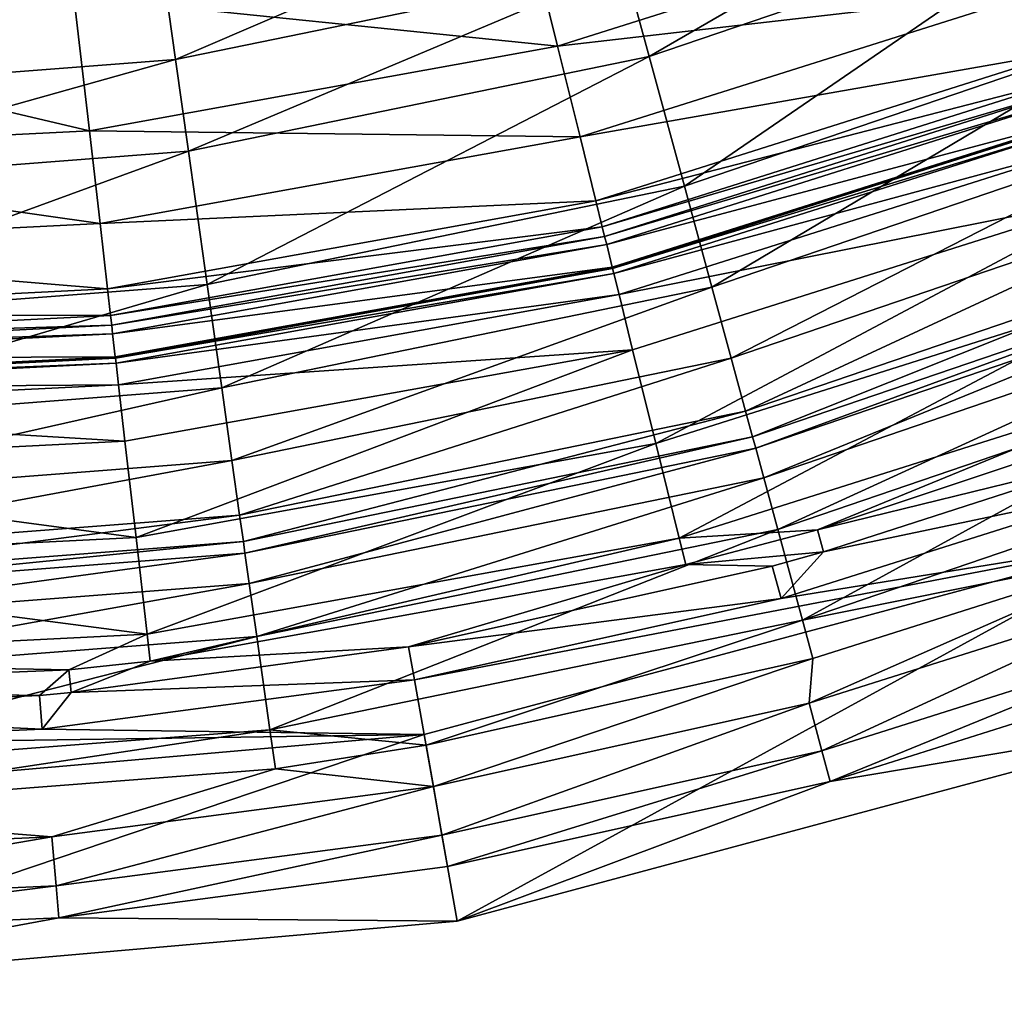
# Model space of a CAD drawing. Header units: millimetres. Extents: x 26 to 326, y -150 to 150.
# Tile 19 of 256: x 187 to 220, y -150 to -118. Entities that reach past the tile are written whole.
import ezdxf

# ---------------------------------------------------------------- set-up
doc = ezdxf.new("R2010")
doc.units = ezdxf.units.MM
doc.header["$LTSCALE"] = 25.4
doc.layers.get('0').update_dxf_attribs({"true_color": 0xff5454})

# ---------------------------------------------------------------- blocks, each defined once
blk = doc.blocks.new('Z_o_enie AMALFI_8381_8380 pm 1.STL')
at = {"color": 58, "true_color": 0x4c4c0c}
mesh = blk.add_polyface(dxfattribs=at)
corners = [(203.867, -114.543, 135.43), (219.896, -114.134, 117.834), (204.937, -118.869, 117.834), (218.281, -109.98, 135.43)]
mesh.append_faces([[corners[k] for k in face] for face in [(0, 1, 2), (1, 0, 3)]], dxfattribs={"vtx0": -1, "color": 58})
mesh = blk.add_polyface(dxfattribs=at)
corners = [(221.477, -111.379, 148.397), (207.957, -119.208, 139.538), (222.642, -114.205, 139.538), (207.155, -116.258, 148.397)]
mesh.append_faces([[corners[k] for k in face] for face in [(0, 1, 2), (1, 0, 3)]], dxfattribs={"vtx0": -1, "color": 58})
mesh = blk.add_polyface(dxfattribs=at)
corners = [(206.345, -113.278, 154.871), (192.335, -119.304, 148.397), (207.155, -116.258, 148.397), (191.904, -116.245, 154.871)]
mesh.append_faces([[corners[k] for k in face] for face in [(0, 1, 2), (1, 0, 3)]], dxfattribs={"vtx0": -1, "color": 58})
mesh = blk.add_polyface(dxfattribs=at)
corners = [(204.937, -118.869, 117.834), (221.01, -117.001, 100.123), (205.675, -121.855, 100.123), (219.896, -114.134, 117.834)]
mesh.append_faces([[corners[k] for k in face] for face in [(0, 1, 2), (1, 0, 3)]], dxfattribs={"vtx0": -1, "color": 58})
mesh = blk.add_polyface(dxfattribs=at)
corners = [(222.642, -114.205, 139.538), (209.121, -123.486, 123.006), (224.333, -118.303, 123.006), (207.957, -119.208, 139.538)]
mesh.append_faces([[corners[k] for k in face] for face in [(0, 1, 2), (1, 0, 3)]], dxfattribs={"vtx0": -1, "color": 58})
mesh = blk.add_polyface(dxfattribs=at)
corners = [(188.987, -117.225, 135.43), (204.937, -118.869, 117.834), (189.494, -121.653, 117.834), (203.867, -114.543, 135.43)]
mesh.append_faces([[corners[k] for k in face] for face in [(0, 1, 2), (1, 0, 3)]], dxfattribs={"vtx0": -1, "color": 58})
mesh = blk.add_polyface(dxfattribs=at)
corners = [(191.904, -116.245, 154.871), (177.25, -120.469, 148.397), (192.335, -119.304, 148.397), (177.206, -117.38, 154.871)]
mesh.append_faces([[corners[k] for k in face] for face in [(0, 1, 2), (1, 0, 3)]], dxfattribs={"vtx0": -1, "color": 58})
mesh = blk.add_polyface(dxfattribs=at)
corners = [(207.155, -116.258, 148.397), (192.761, -122.331, 139.538), (207.957, -119.208, 139.538), (192.335, -119.304, 148.397)]
mesh.append_faces([[corners[k] for k in face] for face in [(0, 1, 2), (1, 0, 3)]], dxfattribs={"vtx0": -1, "color": 58})
mesh = blk.add_polyface(dxfattribs=at)
corners = [(205.675, -121.855, 100.123), (221.798, -119.027, 80.365), (206.197, -123.966, 80.365), (221.01, -117.001, 100.123)]
mesh.append_faces([[corners[k] for k in face] for face in [(0, 1, 2), (1, 0, 3)]], dxfattribs={"vtx0": -1, "color": 58})
mesh = blk.add_polyface(dxfattribs=at)
corners = [(173.886, -117.982, 135.43), (189.494, -121.653, 117.834), (173.823, -122.439, 117.834), (188.987, -117.225, 135.43)]
mesh.append_faces([[corners[k] for k in face] for face in [(0, 1, 2), (1, 0, 3)]], dxfattribs={"vtx0": -1, "color": 58})
mesh = blk.add_polyface(dxfattribs=at)
corners = [(224.333, -118.303, 123.006), (210.025, -126.811, 104.762), (225.647, -121.489, 104.762), (209.121, -123.486, 123.006)]
mesh.append_faces([[corners[k] for k in face] for face in [(0, 1, 2), (1, 0, 3)]], dxfattribs={"vtx0": -1, "color": 58})
mesh = blk.add_polyface(dxfattribs=at)
corners = [(189.494, -121.653, 117.834), (205.675, -121.855, 100.123), (189.845, -124.708, 100.123), (204.937, -118.869, 117.834)]
mesh.append_faces([[corners[k] for k in face] for face in [(0, 1, 2), (1, 0, 3)]], dxfattribs={"vtx0": -1, "color": 58})
mesh = blk.add_polyface(dxfattribs=at)
corners = [(206.197, -123.966, 80.365), (222.117, -119.849, 68.303), (206.409, -124.821, 68.303), (221.798, -119.027, 80.365)]
mesh.append_faces([[corners[k] for k in face] for face in [(0, 1, 2), (1, 0, 3)]], dxfattribs={"vtx0": -1, "color": 58})
mesh = blk.add_polyface(dxfattribs=at)
corners = [(192.335, -119.304, 148.397), (177.293, -123.525, 139.538), (192.761, -122.331, 139.538), (177.25, -120.469, 148.397)]
mesh.append_faces([[corners[k] for k in face] for face in [(0, 1, 2), (1, 0, 3)]], dxfattribs={"vtx0": -1, "color": 58})
mesh = blk.add_polyface(dxfattribs=at)
corners = [(207.957, -119.208, 139.538), (193.379, -126.721, 123.006), (209.121, -123.486, 123.006), (192.761, -122.331, 139.538)]
mesh.append_faces([[corners[k] for k in face] for face in [(0, 1, 2), (1, 0, 3)]], dxfattribs={"vtx0": -1, "color": 58})
mesh = blk.add_polyface(dxfattribs=at)
corners = [(206.409, -124.821, 68.303), (222.235, -120.154, 62.823), (206.487, -125.139, 62.823), (222.117, -119.849, 68.303)]
mesh.append_faces([[corners[k] for k in face] for face in [(0, 1, 2), (1, 0, 3)]], dxfattribs={"vtx0": -1, "color": 58})
mesh = blk.add_polyface(dxfattribs=at)
corners = [(206.487, -125.139, 62.823), (222.336, -120.414, 57.668), (206.554, -125.41, 57.668), (222.235, -120.154, 62.823)]
mesh.append_faces([[corners[k] for k in face] for face in [(0, 1, 2), (1, 0, 3)]], dxfattribs={"vtx0": -1, "color": 58})
mesh = blk.add_polyface(dxfattribs=at)
corners = [(206.554, -125.41, 57.668), (222.613, -121.126, 41.859), (206.738, -126.152, 41.859), (222.336, -120.414, 57.668)]
mesh.append_faces([[corners[k] for k in face] for face in [(0, 1, 2), (1, 0, 3)]], dxfattribs={"vtx0": -1, "color": 58})
mesh = blk.add_polyface(dxfattribs=at)
corners = [(206.738, -126.152, 41.859), (222.632, -121.174, 40.786), (206.75, -126.201, 40.786), (222.613, -121.126, 41.859)]
mesh.append_faces([[corners[k] for k in face] for face in [(0, 1, 2), (1, 0, 3)]], dxfattribs={"vtx0": -1, "color": 58})
mesh = blk.add_polyface(dxfattribs=at)
corners = [(206.75, -126.201, 40.786), (222.692, -121.329, 37.546), (206.79, -126.363, 37.546), (222.632, -121.174, 40.786)]
mesh.append_faces([[corners[k] for k in face] for face in [(0, 1, 2), (1, 0, 3)]], dxfattribs={"vtx0": -1, "color": 58})
mesh = blk.add_polyface(dxfattribs=at)
corners = [(206.79, -126.363, 37.546), (222.95, -121.992, 33.77), (206.961, -127.053, 33.77), (222.692, -121.329, 37.546)]
mesh.append_faces([[corners[k] for k in face] for face in [(0, 1, 2), (1, 0, 3)]], dxfattribs={"vtx0": -1, "color": 58})
mesh = blk.add_polyface(dxfattribs=at)
corners = [(173.823, -122.439, 117.834), (189.845, -124.708, 100.123), (173.78, -125.514, 100.123), (189.494, -121.653, 117.834)]
mesh.append_faces([[corners[k] for k in face] for face in [(0, 1, 2), (1, 0, 3)]], dxfattribs={"vtx0": -1, "color": 58})
mesh = blk.add_polyface(dxfattribs=at)
corners = [(225.647, -121.489, 104.762), (210.661, -129.149, 84.715), (226.571, -123.729, 84.715), (210.025, -126.811, 104.762)]
mesh.append_faces([[corners[k] for k in face] for face in [(0, 1, 2), (1, 0, 3)]], dxfattribs={"vtx0": -1, "color": 58})
mesh = blk.add_polyface(dxfattribs=at)
corners = [(189.845, -124.708, 100.123), (206.197, -123.966, 80.365), (190.093, -126.868, 80.365), (205.675, -121.855, 100.123)]
mesh.append_faces([[corners[k] for k in face] for face in [(0, 1, 2), (1, 0, 3)]], dxfattribs={"vtx0": -1, "color": 58})
mesh = blk.add_polyface(dxfattribs=at)
corners = [(206.961, -127.053, 33.77), (223.63, -123.742, 30.308), (207.411, -128.875, 30.308), (222.95, -121.992, 33.77)]
mesh.append_faces([[corners[k] for k in face] for face in [(0, 1, 2), (1, 0, 3)]], dxfattribs={"vtx0": -1, "color": 58})
mesh = blk.add_polyface(dxfattribs=at)
corners = [(192.761, -122.331, 139.538), (177.356, -127.958, 123.006), (193.379, -126.721, 123.006), (177.293, -123.525, 139.538)]
mesh.append_faces([[corners[k] for k in face] for face in [(0, 1, 2), (1, 0, 3)]], dxfattribs={"vtx0": -1, "color": 58})
mesh = blk.add_polyface(dxfattribs=at)
corners = [(209.121, -123.486, 123.006), (193.859, -130.133, 104.762), (210.025, -126.811, 104.762), (193.379, -126.721, 123.006)]
mesh.append_faces([[corners[k] for k in face] for face in [(0, 1, 2), (1, 0, 3)]], dxfattribs={"vtx0": -1, "color": 58})
mesh = blk.add_polyface(dxfattribs=at)
corners = [(190.093, -126.868, 80.365), (206.409, -124.821, 68.303), (190.193, -127.744, 68.303), (206.197, -123.966, 80.365)]
mesh.append_faces([[corners[k] for k in face] for face in [(0, 1, 2), (1, 0, 3)]], dxfattribs={"vtx0": -1, "color": 58})
mesh = blk.add_polyface(dxfattribs=at)
corners = [(223.63, -123.742, 30.308), (208.177, -131.972, 27.572), (207.411, -128.875, 30.308), (224.785, -126.714, 27.572)]
mesh.append_faces([[corners[k] for k in face] for face in [(0, 1, 2), (1, 0, 3)]], dxfattribs={"vtx0": -1, "color": 58})
mesh = blk.add_polyface(dxfattribs=at)
corners = [(226.571, -123.729, 84.715), (211.136, -130.898, 58.526), (227.262, -125.404, 58.526), (210.661, -129.149, 84.715)]
mesh.append_faces([[corners[k] for k in face] for face in [(0, 1, 2), (1, 0, 3)]], dxfattribs={"vtx0": -1, "color": 58})
mesh = blk.add_polyface(dxfattribs=at)
corners = [(173.78, -125.514, 100.123), (190.093, -126.868, 80.365), (173.75, -127.688, 80.365), (189.845, -124.708, 100.123)]
mesh.append_faces([[corners[k] for k in face] for face in [(0, 1, 2), (1, 0, 3)]], dxfattribs={"vtx0": -1, "color": 58})
mesh = blk.add_polyface(dxfattribs=at)
corners = [(190.193, -127.744, 68.303), (206.487, -125.139, 62.823), (190.231, -128.069, 62.823), (206.409, -124.821, 68.303)]
mesh.append_faces([[corners[k] for k in face] for face in [(0, 1, 2), (1, 0, 3)]], dxfattribs={"vtx0": -1, "color": 58})
mesh = blk.add_polyface(dxfattribs=at)
corners = [(190.231, -128.069, 62.823), (206.554, -125.41, 57.668), (190.262, -128.346, 57.668), (206.487, -125.139, 62.823)]
mesh.append_faces([[corners[k] for k in face] for face in [(0, 1, 2), (1, 0, 3)]], dxfattribs={"vtx0": -1, "color": 58})
mesh = blk.add_polyface(dxfattribs=at)
corners = [(190.262, -128.346, 57.668), (206.738, -126.152, 41.859), (190.35, -129.106, 41.859), (206.554, -125.41, 57.668)]
mesh.append_faces([[corners[k] for k in face] for face in [(0, 1, 2), (1, 0, 3)]], dxfattribs={"vtx0": -1, "color": 58})
mesh = blk.add_polyface(dxfattribs=at)
corners = [(227.262, -125.404, 58.526), (211.368, -131.75, 40.267), (227.598, -126.22, 40.267), (211.136, -130.898, 58.526)]
mesh.append_faces([[corners[k] for k in face] for face in [(0, 1, 2), (1, 0, 3)]], dxfattribs={"vtx0": -1, "color": 58})
mesh = blk.add_polyface(dxfattribs=at)
corners = [(190.35, -129.106, 41.859), (206.75, -126.201, 40.786), (190.355, -129.156, 40.786), (206.738, -126.152, 41.859)]
mesh.append_faces([[corners[k] for k in face] for face in [(0, 1, 2), (1, 0, 3)]], dxfattribs={"vtx0": -1, "color": 58})
mesh = blk.add_polyface(dxfattribs=at)
corners = [(190.355, -129.156, 40.786), (206.79, -126.363, 37.546), (190.374, -129.321, 37.546), (206.75, -126.201, 40.786)]
mesh.append_faces([[corners[k] for k in face] for face in [(0, 1, 2), (1, 0, 3)]], dxfattribs={"vtx0": -1, "color": 58})
mesh = blk.add_polyface(dxfattribs=at)
corners = [(227.598, -126.22, 40.267), (211.468, -132.119, 36.267), (227.744, -126.574, 36.267), (211.368, -131.75, 40.267)]
mesh.append_faces([[corners[k] for k in face] for face in [(0, 1, 2), (1, 0, 3)]], dxfattribs={"vtx0": -1, "color": 58})
mesh = blk.add_polyface(dxfattribs=at)
corners = [(190.374, -129.321, 37.546), (206.961, -127.053, 33.77), (190.455, -130.028, 33.77), (206.79, -126.363, 37.546)]
mesh.append_faces([[corners[k] for k in face] for face in [(0, 1, 2), (1, 0, 3)]], dxfattribs={"vtx0": -1, "color": 58})
mesh = blk.add_polyface(dxfattribs=at)
corners = [(227.744, -126.574, 36.267), (211.734, -133.095, 34.255), (228.13, -127.509, 34.255), (211.468, -132.119, 36.267)]
mesh.append_faces([[corners[k] for k in face] for face in [(0, 1, 2), (1, 0, 3)]], dxfattribs={"vtx0": -1, "color": 58})
mesh = blk.add_polyface(dxfattribs=at)
corners = [(173.75, -127.688, 80.365), (190.193, -127.744, 68.303), (173.737, -128.569, 68.303), (190.093, -126.868, 80.365)]
mesh.append_faces([[corners[k] for k in face] for face in [(0, 1, 2), (1, 0, 3)]], dxfattribs={"vtx0": -1, "color": 58})
mesh = blk.add_polyface(dxfattribs=at)
corners = [(193.379, -126.721, 123.006), (177.405, -131.403, 104.762), (193.859, -130.133, 104.762), (177.356, -127.958, 123.006)]
mesh.append_faces([[corners[k] for k in face] for face in [(0, 1, 2), (1, 0, 3)]], dxfattribs={"vtx0": -1, "color": 58})
mesh = blk.add_polyface(dxfattribs=at)
corners = [(210.025, -126.811, 104.762), (194.197, -132.533, 84.715), (210.661, -129.149, 84.715), (193.859, -130.133, 104.762)]
mesh.append_faces([[corners[k] for k in face] for face in [(0, 1, 2), (1, 0, 3)]], dxfattribs={"vtx0": -1, "color": 58})
mesh = blk.add_polyface(dxfattribs=at)
corners = [(224.785, -126.714, 27.572), (208.949, -135.093, 26.32), (208.177, -131.972, 27.572), (225.95, -129.711, 26.32)]
mesh.append_faces([[corners[k] for k in face] for face in [(0, 1, 2), (1, 0, 3)]], dxfattribs={"vtx0": -1, "color": 58})
mesh = blk.add_polyface(dxfattribs=at)
corners = [(190.455, -130.028, 33.77), (207.411, -128.875, 30.308), (190.669, -131.893, 30.308), (206.961, -127.053, 33.77)]
mesh.append_faces([[corners[k] for k in face] for face in [(0, 1, 2), (1, 0, 3)]], dxfattribs={"vtx0": -1, "color": 58})
mesh = blk.add_polyface(dxfattribs=at)
corners = [(212.197, -134.798, 32.96), (228.13, -127.509, 34.255), (211.734, -133.095, 34.255), (228.803, -129.14, 32.96)]
mesh.append_faces([[corners[k] for k in face] for face in [(0, 1, 2), (1, 0, 3)]], dxfattribs={"vtx0": -1, "color": 58})
mesh = blk.add_polyface(dxfattribs=at)
corners = [(173.737, -128.569, 68.303), (190.231, -128.069, 62.823), (173.733, -128.897, 62.823), (190.193, -127.744, 68.303)]
mesh.append_faces([[corners[k] for k in face] for face in [(0, 1, 2), (1, 0, 3)]], dxfattribs={"vtx0": -1, "color": 58})
mesh = blk.add_polyface(dxfattribs=at)
corners = [(173.733, -128.897, 62.823), (190.262, -128.346, 57.668), (173.729, -129.175, 57.668), (190.231, -128.069, 62.823)]
mesh.append_faces([[corners[k] for k in face] for face in [(0, 1, 2), (1, 0, 3)]], dxfattribs={"vtx0": -1, "color": 58})
mesh = blk.add_polyface(dxfattribs=at)
corners = [(173.729, -129.175, 57.668), (190.35, -129.106, 41.859), (173.718, -129.94, 41.859), (190.262, -128.346, 57.668)]
mesh.append_faces([[corners[k] for k in face] for face in [(0, 1, 2), (1, 0, 3)]], dxfattribs={"vtx0": -1, "color": 58})
mesh = blk.add_polyface(dxfattribs=at)
corners = [(207.411, -128.875, 30.308), (191.033, -135.062, 27.572), (190.669, -131.893, 30.308), (208.177, -131.972, 27.572)]
mesh.append_faces([[corners[k] for k in face] for face in [(0, 1, 2), (1, 0, 3)]], dxfattribs={"vtx0": -1, "color": 58})
mesh = blk.add_polyface(dxfattribs=at)
corners = [(173.718, -129.99, 40.786), (190.374, -129.321, 37.546), (173.715, -130.157, 37.546), (190.355, -129.156, 40.786)]
mesh.append_faces([[corners[k] for k in face] for face in [(0, 1, 2), (1, 0, 3)]], dxfattribs={"vtx0": -1, "color": 58})
mesh = blk.add_polyface(dxfattribs=at)
corners = [(173.718, -129.94, 41.859), (190.355, -129.156, 40.786), (173.718, -129.99, 40.786), (190.35, -129.106, 41.859)]
mesh.append_faces([[corners[k] for k in face] for face in [(0, 1, 2), (1, 0, 3)]], dxfattribs={"vtx0": -1, "color": 58})
mesh = blk.add_polyface(dxfattribs=at)
corners = [(210.661, -129.149, 84.715), (194.45, -134.328, 58.526), (211.136, -130.898, 58.526), (194.197, -132.533, 84.715)]
mesh.append_faces([[corners[k] for k in face] for face in [(0, 1, 2), (1, 0, 3)]], dxfattribs={"vtx0": -1, "color": 58})
mesh = blk.add_polyface(dxfattribs=at)
corners = [(213.013, -137.798, 32.077), (228.803, -129.14, 32.96), (212.197, -134.798, 32.96), (229.988, -132.014, 32.077)]
mesh.append_faces([[corners[k] for k in face] for face in [(0, 1, 2), (1, 0, 3)]], dxfattribs={"vtx0": -1, "color": 58})
mesh = blk.add_polyface(dxfattribs=at)
corners = [(173.715, -130.157, 37.546), (190.455, -130.028, 33.77), (173.705, -130.868, 33.77), (190.374, -129.321, 37.546)]
mesh.append_faces([[corners[k] for k in face] for face in [(0, 1, 2), (1, 0, 3)]], dxfattribs={"vtx0": -1, "color": 58})
mesh = blk.add_polyface(dxfattribs=at)
corners = [(225.95, -129.711, 26.32), (213.504, -134.814, 26.107), (208.949, -135.093, 26.32)]
mesh.append_faces([[corners[k] for k in face] for face in [(0, 1, 2)]], dxfattribs={"color": 58})
mesh = blk.add_polyface(dxfattribs=at)
corners = [(226.274, -130.545, 26.107), (213.504, -134.814, 26.107), (225.95, -129.711, 26.32)]
mesh.append_faces([[corners[k] for k in face] for face in [(0, 1, 2)]], dxfattribs={"color": 58})
mesh = blk.add_polyface(dxfattribs=at)
corners = [(173.705, -130.868, 33.77), (190.669, -131.893, 30.308), (173.679, -132.745, 30.308), (190.455, -130.028, 33.77)]
mesh.append_faces([[corners[k] for k in face] for face in [(0, 1, 2), (1, 0, 3)]], dxfattribs={"vtx0": -1, "color": 58})
mesh = blk.add_polyface(dxfattribs=at)
corners = [(193.859, -130.133, 104.762), (177.439, -133.827, 84.715), (194.197, -132.533, 84.715), (177.405, -131.403, 104.762)]
mesh.append_faces([[corners[k] for k in face] for face in [(0, 1, 2), (1, 0, 3)]], dxfattribs={"vtx0": -1, "color": 58})
mesh = blk.add_polyface(dxfattribs=at)
corners = [(226.274, -130.545, 26.107), (223.732, -132.311, 25.321), (213.504, -134.814, 26.107)]
mesh.append_faces([[corners[k] for k in face] for face in [(0, 1, 2)]], dxfattribs={"color": 58})
mesh = blk.add_polyface(dxfattribs=at)
corners = [(211.136, -130.898, 58.526), (194.573, -135.202, 40.267), (211.368, -131.75, 40.267), (194.45, -134.328, 58.526)]
mesh.append_faces([[corners[k] for k in face] for face in [(0, 1, 2), (1, 0, 3)]], dxfattribs={"vtx0": -1, "color": 58})
mesh = blk.add_polyface(dxfattribs=at)
corners = [(211.368, -131.75, 40.267), (194.626, -135.58, 36.267), (211.468, -132.119, 36.267), (194.573, -135.202, 40.267)]
mesh.append_faces([[corners[k] for k in face] for face in [(0, 1, 2), (1, 0, 3)]], dxfattribs={"vtx0": -1, "color": 58})
mesh = blk.add_polyface(dxfattribs=at)
corners = [(173.679, -132.745, 30.308), (191.033, -135.062, 27.572), (173.634, -135.934, 27.572), (190.669, -131.893, 30.308)]
mesh.append_faces([[corners[k] for k in face] for face in [(0, 1, 2), (1, 0, 3)]], dxfattribs={"vtx0": -1, "color": 58})
mesh = blk.add_polyface(dxfattribs=at)
corners = [(208.177, -131.972, 27.572), (191.399, -138.256, 26.32), (191.033, -135.062, 27.572), (208.949, -135.093, 26.32)]
mesh.append_faces([[corners[k] for k in face] for face in [(0, 1, 2), (1, 0, 3)]], dxfattribs={"vtx0": -1, "color": 58})
mesh = blk.add_polyface(dxfattribs=at)
corners = [(211.468, -132.119, 36.267), (194.767, -136.582, 34.255), (211.734, -133.095, 34.255), (194.626, -135.58, 36.267)]
mesh.append_faces([[corners[k] for k in face] for face in [(0, 1, 2), (1, 0, 3)]], dxfattribs={"vtx0": -1, "color": 58})
mesh = blk.add_polyface(dxfattribs=at)
corners = [(229.988, -132.014, 32.077), (213.013, -137.798, 32.077), (224.859, -135.405, 31.271)]
mesh.append_faces([[corners[k] for k in face] for face in [(0, 1, 2)]], dxfattribs={"color": 58})
mesh = blk.add_polyface(dxfattribs=at)
corners = [(223.732, -132.311, 25.321), (213.709, -135.542, 25.321), (213.504, -134.814, 26.107)]
mesh.append_faces([[corners[k] for k in face] for face in [(0, 1, 2)]], dxfattribs={"color": 58})
mesh = blk.add_polyface(dxfattribs=at)
corners = [(223.732, -132.311, 25.321), (224.113, -133.357, 23.391), (213.709, -135.542, 25.321)]
mesh.append_faces([[corners[k] for k in face] for face in [(0, 1, 2)]], dxfattribs={"color": 58})
mesh = blk.add_polyface(dxfattribs=at)
corners = [(194.197, -132.533, 84.715), (177.465, -135.639, 58.526), (194.45, -134.328, 58.526), (177.439, -133.827, 84.715)]
mesh.append_faces([[corners[k] for k in face] for face in [(0, 1, 2), (1, 0, 3)]], dxfattribs={"vtx0": -1, "color": 58})
mesh = blk.add_polyface(dxfattribs=at)
corners = [(195.013, -138.329, 32.96), (211.734, -133.095, 34.255), (194.767, -136.582, 34.255), (212.197, -134.798, 32.96)]
mesh.append_faces([[corners[k] for k in face] for face in [(0, 1, 2), (1, 0, 3)]], dxfattribs={"vtx0": -1, "color": 58})
mesh = blk.add_polyface(dxfattribs=at)
corners = [(224.113, -133.357, 23.391), (224.737, -135.071, 17.031), (212.305, -137.083, 23.391)]
mesh.append_faces([[corners[k] for k in face] for face in [(0, 1, 2)]], dxfattribs={"color": 58})
mesh = blk.add_polyface(dxfattribs=at)
corners = [(213.709, -135.542, 25.321), (224.113, -133.357, 23.391), (212.305, -137.083, 23.391)]
mesh.append_faces([[corners[k] for k in face] for face in [(0, 1, 2)]], dxfattribs={"color": 58})
mesh = blk.add_polyface(dxfattribs=at)
corners = [(194.45, -134.328, 58.526), (177.478, -136.521, 40.267), (194.573, -135.202, 40.267), (177.465, -135.639, 58.526)]
mesh.append_faces([[corners[k] for k in face] for face in [(0, 1, 2), (1, 0, 3)]], dxfattribs={"vtx0": -1, "color": 58})
mesh = blk.add_polyface(dxfattribs=at)
corners = [(173.634, -135.934, 27.572), (191.399, -138.256, 26.32), (173.589, -139.15, 26.32), (191.033, -135.062, 27.572)]
mesh.append_faces([[corners[k] for k in face] for face in [(0, 1, 2), (1, 0, 3)]], dxfattribs={"vtx0": -1, "color": 58})
mesh = blk.add_polyface(dxfattribs=at)
corners = [(195.447, -141.408, 32.077), (212.197, -134.798, 32.96), (195.013, -138.329, 32.96), (213.013, -137.798, 32.077)]
mesh.append_faces([[corners[k] for k in face] for face in [(0, 1, 2), (1, 0, 3)]], dxfattribs={"vtx0": -1, "color": 58})
mesh = blk.add_polyface(dxfattribs=at)
corners = [(200.218, -139.765, 23.391), (224.737, -135.071, 17.031), (200.535, -141.562, 17.031)]
mesh.append_faces([[corners[k] for k in face] for face in [(0, 1, 2)]], dxfattribs={"color": 58})
mesh = blk.add_polyface(dxfattribs=at)
corners = [(212.305, -137.083, 23.391), (224.737, -135.071, 17.031), (200.218, -139.765, 23.391)]
mesh.append_faces([[corners[k] for k in face] for face in [(0, 1, 2)]], dxfattribs={"color": 58})
mesh = blk.add_polyface(dxfattribs=at)
corners = [(224.737, -135.071, 17.031), (201.621, -147.715, 18.824), (200.535, -141.562, 17.031), (226.875, -140.942, 18.824)]
mesh.append_faces([[corners[k] for k in face] for face in [(0, 1, 2), (1, 0, 3)]], dxfattribs={"vtx0": -1, "color": 58})
mesh = blk.add_polyface(dxfattribs=at)
corners = [(213.504, -134.814, 26.107), (209.164, -135.961, 26.107), (208.949, -135.093, 26.32)]
mesh.append_faces([[corners[k] for k in face] for face in [(0, 1, 2)]], dxfattribs={"color": 58})
mesh = blk.add_polyface(dxfattribs=at)
corners = [(213.504, -134.814, 26.107), (213.709, -135.542, 25.321), (209.164, -135.961, 26.107)]
mesh.append_faces([[corners[k] for k in face] for face in [(0, 1, 2)]], dxfattribs={"color": 58})
mesh = blk.add_polyface(dxfattribs=at)
corners = [(194.573, -135.202, 40.267), (177.483, -136.903, 36.267), (194.626, -135.58, 36.267), (177.478, -136.521, 40.267)]
mesh.append_faces([[corners[k] for k in face] for face in [(0, 1, 2), (1, 0, 3)]], dxfattribs={"vtx0": -1, "color": 58})
mesh = blk.add_polyface(dxfattribs=at)
corners = [(208.949, -135.093, 26.32), (191.501, -139.145, 26.107), (191.399, -138.256, 26.32), (209.164, -135.961, 26.107)]
mesh.append_faces([[corners[k] for k in face] for face in [(0, 1, 2), (1, 0, 3)]], dxfattribs={"vtx0": -1, "color": 58})
mesh = blk.add_polyface(dxfattribs=at)
corners = [(194.626, -135.58, 36.267), (177.497, -137.915, 34.255), (194.767, -136.582, 34.255), (177.483, -136.903, 36.267)]
mesh.append_faces([[corners[k] for k in face] for face in [(0, 1, 2), (1, 0, 3)]], dxfattribs={"vtx0": -1, "color": 58})
mesh = blk.add_polyface(dxfattribs=at)
corners = [(213.709, -135.542, 25.321), (212.017, -136.008, 25.321), (209.164, -135.961, 26.107)]
mesh.append_faces([[corners[k] for k in face] for face in [(0, 1, 2)]], dxfattribs={"color": 58})
mesh = blk.add_polyface(dxfattribs=at)
corners = [(213.709, -135.542, 25.321), (212.305, -137.083, 23.391), (212.017, -136.008, 25.321)]
mesh.append_faces([[corners[k] for k in face] for face in [(0, 1, 2)]], dxfattribs={"color": 58})
mesh = blk.add_polyface(dxfattribs=at)
corners = [(224.859, -135.405, 31.271), (213.013, -137.798, 32.077), (213.355, -139.057, 31.271)]
mesh.append_faces([[corners[k] for k in face] for face in [(0, 1, 2)]], dxfattribs={"color": 58})
mesh = blk.add_polyface(dxfattribs=at)
corners = [(225.334, -136.709, 29.831), (224.859, -135.405, 31.271), (213.229, -140.529, 29.831)]
mesh.append_faces([[corners[k] for k in face] for face in [(0, 1, 2)]], dxfattribs={"color": 58})
mesh = blk.add_polyface(dxfattribs=at)
corners = [(213.355, -139.057, 31.271), (213.229, -140.529, 29.831), (224.859, -135.405, 31.271)]
mesh.append_faces([[corners[k] for k in face] for face in [(0, 1, 2)]], dxfattribs={"color": 58})
mesh = blk.add_polyface(dxfattribs=at)
corners = [(209.164, -135.961, 26.107), (200.024, -138.669, 25.321), (191.501, -139.145, 26.107)]
mesh.append_faces([[corners[k] for k in face] for face in [(0, 1, 2)]], dxfattribs={"color": 58})
mesh = blk.add_polyface(dxfattribs=at)
corners = [(209.164, -135.961, 26.107), (212.017, -136.008, 25.321), (200.024, -138.669, 25.321)]
mesh.append_faces([[corners[k] for k in face] for face in [(0, 1, 2)]], dxfattribs={"color": 58})
mesh = blk.add_polyface(dxfattribs=at)
corners = [(200.024, -138.669, 25.321), (212.305, -137.083, 23.391), (200.218, -139.765, 23.391), (212.017, -136.008, 25.321)]
mesh.append_faces([[corners[k] for k in face] for face in [(0, 1, 2), (1, 0, 3)]], dxfattribs={"vtx0": -1, "color": 58})
mesh = blk.add_polyface(dxfattribs=at)
corners = [(177.522, -139.679, 32.96), (194.767, -136.582, 34.255), (177.497, -137.915, 34.255), (195.013, -138.329, 32.96)]
mesh.append_faces([[corners[k] for k in face] for face in [(0, 1, 2), (1, 0, 3)]], dxfattribs={"vtx0": -1, "color": 58})
mesh = blk.add_polyface(dxfattribs=at)
corners = [(225.334, -136.709, 29.831), (213.65, -142.098, 27.671), (225.89, -138.235, 27.671), (213.229, -140.529, 29.831)]
mesh.append_faces([[corners[k] for k in face] for face in [(0, 1, 2), (1, 0, 3)]], dxfattribs={"vtx0": -1, "color": 58})
mesh = blk.add_polyface(dxfattribs=at)
corners = [(213.013, -137.798, 32.077), (195.447, -141.408, 32.077), (200.597, -141.912, 31.271)]
mesh.append_faces([[corners[k] for k in face] for face in [(0, 1, 2)]], dxfattribs={"color": 58})
mesh = blk.add_polyface(dxfattribs=at)
corners = [(213.355, -139.057, 31.271), (213.013, -137.798, 32.077), (200.597, -141.912, 31.271)]
mesh.append_faces([[corners[k] for k in face] for face in [(0, 1, 2)]], dxfattribs={"color": 58})
mesh = blk.add_polyface(dxfattribs=at)
corners = [(191.399, -138.256, 26.32), (188.822, -139.426, 26.107), (173.589, -139.15, 26.32)]
mesh.append_faces([[corners[k] for k in face] for face in [(0, 1, 2)]], dxfattribs={"color": 58})
mesh = blk.add_polyface(dxfattribs=at)
corners = [(191.501, -139.145, 26.107), (188.822, -139.426, 26.107), (191.399, -138.256, 26.32)]
mesh.append_faces([[corners[k] for k in face] for face in [(0, 1, 2)]], dxfattribs={"color": 58})
mesh = blk.add_polyface(dxfattribs=at)
corners = [(225.89, -138.235, 27.671), (213.924, -143.117, 25.184), (226.251, -139.227, 25.184), (213.65, -142.098, 27.671)]
mesh.append_faces([[corners[k] for k in face] for face in [(0, 1, 2), (1, 0, 3)]], dxfattribs={"vtx0": -1, "color": 58})
mesh = blk.add_polyface(dxfattribs=at)
corners = [(177.567, -142.788, 32.077), (195.013, -138.329, 32.96), (177.522, -139.679, 32.96), (195.447, -141.408, 32.077)]
mesh.append_faces([[corners[k] for k in face] for face in [(0, 1, 2), (1, 0, 3)]], dxfattribs={"vtx0": -1, "color": 58})
mesh = blk.add_polyface(dxfattribs=at)
corners = [(200.024, -138.669, 25.321), (200.218, -139.765, 23.391), (188.894, -140.18, 25.321)]
mesh.append_faces([[corners[k] for k in face] for face in [(0, 1, 2)]], dxfattribs={"color": 58})
mesh = blk.add_polyface(dxfattribs=at)
corners = [(191.501, -139.145, 26.107), (200.024, -138.669, 25.321), (188.894, -140.18, 25.321)]
mesh.append_faces([[corners[k] for k in face] for face in [(0, 1, 2)]], dxfattribs={"color": 58})
mesh = blk.add_polyface(dxfattribs=at)
corners = [(188.822, -139.426, 26.107), (173.577, -140.044, 26.107), (173.589, -139.15, 26.32)]
mesh.append_faces([[corners[k] for k in face] for face in [(0, 1, 2)]], dxfattribs={"color": 58})
mesh = blk.add_polyface(dxfattribs=at)
corners = [(191.501, -139.145, 26.107), (188.894, -140.18, 25.321), (188.822, -139.426, 26.107)]
mesh.append_faces([[corners[k] for k in face] for face in [(0, 1, 2)]], dxfattribs={"color": 58})
mesh = blk.add_polyface(dxfattribs=at)
corners = [(200.597, -141.912, 31.271), (200.838, -143.279, 29.831), (213.355, -139.057, 31.271)]
mesh.append_faces([[corners[k] for k in face] for face in [(0, 1, 2)]], dxfattribs={"color": 58})
mesh = blk.add_polyface(dxfattribs=at)
corners = [(213.355, -139.057, 31.271), (200.838, -143.279, 29.831), (213.229, -140.529, 29.831)]
mesh.append_faces([[corners[k] for k in face] for face in [(0, 1, 2)]], dxfattribs={"color": 58})
mesh = blk.add_polyface(dxfattribs=at)
corners = [(213.924, -143.117, 25.184), (226.875, -140.942, 18.824), (226.251, -139.227, 25.184)]
mesh.append_faces([[corners[k] for k in face] for face in [(0, 1, 2)]], dxfattribs={"color": 58})
mesh = blk.add_polyface(dxfattribs=at)
corners = [(188.822, -139.426, 26.107), (187.845, -140.276, 25.321), (173.577, -140.044, 26.107)]
mesh.append_faces([[corners[k] for k in face] for face in [(0, 1, 2)]], dxfattribs={"color": 58})
mesh = blk.add_polyface(dxfattribs=at)
corners = [(188.822, -139.426, 26.107), (188.894, -140.18, 25.321), (187.845, -140.276, 25.321)]
mesh.append_faces([[corners[k] for k in face] for face in [(0, 1, 2)]], dxfattribs={"color": 58})
mesh = blk.add_polyface(dxfattribs=at)
corners = [(200.218, -139.765, 23.391), (200.535, -141.562, 17.031), (187.942, -141.385, 23.391)]
mesh.append_faces([[corners[k] for k in face] for face in [(0, 1, 2)]], dxfattribs={"color": 58})
mesh = blk.add_polyface(dxfattribs=at)
corners = [(188.894, -140.18, 25.321), (200.218, -139.765, 23.391), (187.942, -141.385, 23.391)]
mesh.append_faces([[corners[k] for k in face] for face in [(0, 1, 2)]], dxfattribs={"color": 58})
mesh = blk.add_polyface(dxfattribs=at)
corners = [(187.845, -140.276, 25.321), (175.572, -140.815, 25.321), (173.577, -140.044, 26.107)]
mesh.append_faces([[corners[k] for k in face] for face in [(0, 1, 2)]], dxfattribs={"color": 58})
mesh = blk.add_polyface(dxfattribs=at)
corners = [(188.894, -140.18, 25.321), (187.942, -141.385, 23.391), (187.845, -140.276, 25.321)]
mesh.append_faces([[corners[k] for k in face] for face in [(0, 1, 2)]], dxfattribs={"color": 58})
mesh = blk.add_polyface(dxfattribs=at)
corners = [(175.572, -140.815, 25.321), (187.942, -141.385, 23.391), (175.573, -141.928, 23.391), (187.845, -140.276, 25.321)]
mesh.append_faces([[corners[k] for k in face] for face in [(0, 1, 2), (1, 0, 3)]], dxfattribs={"vtx0": -1, "color": 58})
mesh = blk.add_polyface(dxfattribs=at)
corners = [(213.229, -140.529, 29.831), (201.12, -144.879, 27.671), (213.65, -142.098, 27.671), (200.838, -143.279, 29.831)]
mesh.append_faces([[corners[k] for k in face] for face in [(0, 1, 2), (1, 0, 3)]], dxfattribs={"vtx0": -1, "color": 58})
mesh = blk.add_polyface(dxfattribs=at)
corners = [(213.924, -143.117, 25.184), (201.621, -147.715, 18.824), (226.875, -140.942, 18.824)]
mesh.append_faces([[corners[k] for k in face] for face in [(0, 1, 2)]], dxfattribs={"color": 58})
mesh = blk.add_polyface(dxfattribs=at)
corners = [(187.942, -141.385, 23.391), (200.535, -141.562, 17.031), (175.573, -141.928, 23.391)]
mesh.append_faces([[corners[k] for k in face] for face in [(0, 1, 2)]], dxfattribs={"color": 58})
mesh = blk.add_polyface(dxfattribs=at)
corners = [(200.535, -141.562, 17.031), (175.575, -150, 18.824), (175.573, -143.752, 17.031), (201.621, -147.715, 18.824)]
mesh.append_faces([[corners[k] for k in face] for face in [(0, 1, 2), (1, 0, 3)]], dxfattribs={"vtx0": -1, "color": 58})
mesh = blk.add_polyface(dxfattribs=at)
corners = [(175.573, -141.928, 23.391), (200.535, -141.562, 17.031), (175.573, -143.752, 17.031)]
mesh.append_faces([[corners[k] for k in face] for face in [(0, 1, 2)]], dxfattribs={"color": 58})
mesh = blk.add_polyface(dxfattribs=at)
corners = [(177.585, -144.093, 31.271), (195.447, -141.408, 32.077), (177.567, -142.788, 32.077), (195.629, -142.7, 31.271)]
mesh.append_faces([[corners[k] for k in face] for face in [(0, 1, 2), (1, 0, 3)]], dxfattribs={"vtx0": -1, "color": 58})
mesh = blk.add_polyface(dxfattribs=at)
corners = [(200.597, -141.912, 31.271), (195.447, -141.408, 32.077), (195.629, -142.7, 31.271)]
mesh.append_faces([[corners[k] for k in face] for face in [(0, 1, 2)]], dxfattribs={"color": 58})
mesh = blk.add_polyface(dxfattribs=at)
corners = [(195.629, -142.7, 31.271), (200.838, -143.279, 29.831), (200.597, -141.912, 31.271)]
mesh.append_faces([[corners[k] for k in face] for face in [(0, 1, 2)]], dxfattribs={"color": 58})
mesh = blk.add_polyface(dxfattribs=at)
corners = [(213.65, -142.098, 27.671), (201.304, -145.918, 25.184), (213.924, -143.117, 25.184), (201.12, -144.879, 27.671)]
mesh.append_faces([[corners[k] for k in face] for face in [(0, 1, 2), (1, 0, 3)]], dxfattribs={"vtx0": -1, "color": 58})
mesh = blk.add_polyface(dxfattribs=at)
corners = [(195.629, -142.7, 31.271), (177.585, -144.093, 31.271), (188.254, -144.939, 29.831)]
mesh.append_faces([[corners[k] for k in face] for face in [(0, 1, 2)]], dxfattribs={"color": 58})
mesh = blk.add_polyface(dxfattribs=at)
corners = [(195.629, -142.7, 31.271), (188.254, -144.939, 29.831), (200.838, -143.279, 29.831)]
mesh.append_faces([[corners[k] for k in face] for face in [(0, 1, 2)]], dxfattribs={"color": 58})
mesh = blk.add_polyface(dxfattribs=at)
corners = [(201.304, -145.918, 25.184), (201.621, -147.715, 18.824), (213.924, -143.117, 25.184)]
mesh.append_faces([[corners[k] for k in face] for face in [(0, 1, 2)]], dxfattribs={"color": 58})
mesh = blk.add_polyface(dxfattribs=at)
corners = [(200.838, -143.279, 29.831), (188.396, -146.557, 27.671), (201.12, -144.879, 27.671), (188.254, -144.939, 29.831)]
mesh.append_faces([[corners[k] for k in face] for face in [(0, 1, 2), (1, 0, 3)]], dxfattribs={"vtx0": -1, "color": 58})
mesh = blk.add_polyface(dxfattribs=at)
corners = [(177.585, -144.093, 31.271), (175.573, -145.495, 29.831), (188.254, -144.939, 29.831)]
mesh.append_faces([[corners[k] for k in face] for face in [(0, 1, 2)]], dxfattribs={"color": 58})
mesh = blk.add_polyface(dxfattribs=at)
corners = [(188.254, -144.939, 29.831), (175.574, -147.12, 27.671), (188.396, -146.557, 27.671), (175.573, -145.495, 29.831)]
mesh.append_faces([[corners[k] for k in face] for face in [(0, 1, 2), (1, 0, 3)]], dxfattribs={"vtx0": -1, "color": 58})
mesh = blk.add_polyface(dxfattribs=at)
corners = [(201.12, -144.879, 27.671), (188.488, -147.609, 25.184), (201.304, -145.918, 25.184), (188.396, -146.557, 27.671)]
mesh.append_faces([[corners[k] for k in face] for face in [(0, 1, 2), (1, 0, 3)]], dxfattribs={"vtx0": -1, "color": 58})
mesh = blk.add_polyface(dxfattribs=at)
corners = [(188.488, -147.609, 25.184), (201.621, -147.715, 18.824), (201.304, -145.918, 25.184)]
mesh.append_faces([[corners[k] for k in face] for face in [(0, 1, 2)]], dxfattribs={"color": 58})
mesh = blk.add_polyface(dxfattribs=at)
corners = [(188.396, -146.557, 27.671), (175.574, -148.176, 25.184), (188.488, -147.609, 25.184), (175.574, -147.12, 27.671)]
mesh.append_faces([[corners[k] for k in face] for face in [(0, 1, 2), (1, 0, 3)]], dxfattribs={"vtx0": -1, "color": 58})
mesh = blk.add_polyface(dxfattribs=at)
corners = [(175.574, -148.176, 25.184), (175.575, -150, 18.824), (188.488, -147.609, 25.184)]
mesh.append_faces([[corners[k] for k in face] for face in [(0, 1, 2)]], dxfattribs={"color": 58})
mesh = blk.add_polyface(dxfattribs=at)
corners = [(188.488, -147.609, 25.184), (175.575, -150, 18.824), (201.621, -147.715, 18.824)]
mesh.append_faces([[corners[k] for k in face] for face in [(0, 1, 2)]], dxfattribs={"color": 58})

msp = doc.modelspace()

# ---------------------------------------------------------------- block references
at = {"color": 0}
msp.add_blockref('Z_o_enie AMALFI_8381_8380 pm 1.STL', (0, 0), dxfattribs=at)

doc.saveas('drawing.dxf')
